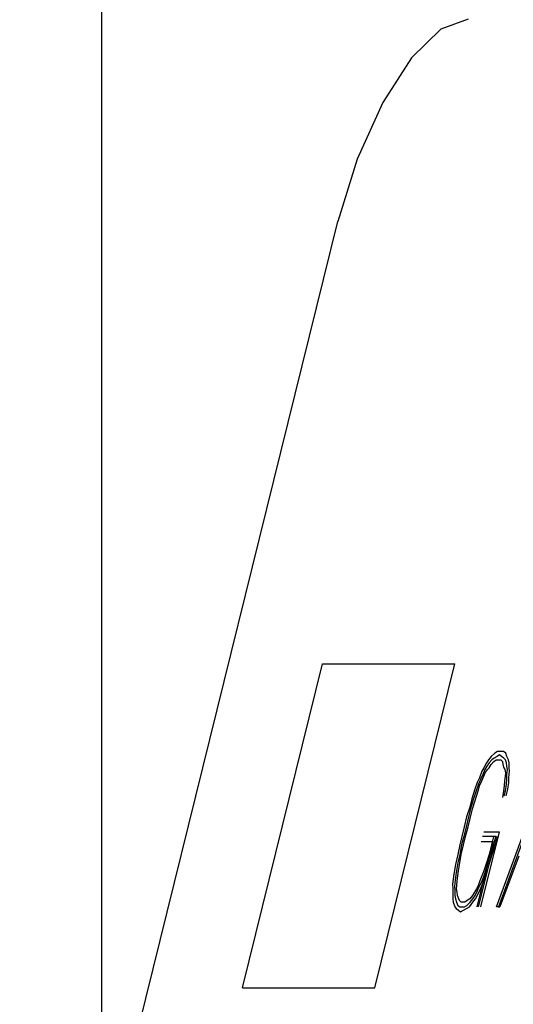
# Model space of a CAD drawing. Extents: x -1276 to 451, y 2026 to 3394.
# Tile 27 of 104: x -681.12 to -680.825, y 3189.696 to 3190.283. Entities that reach past the tile are written whole.
import ezdxf

# ---------------------------------------------------------------- set-up
doc = ezdxf.new("R2010")
doc.units = 0
doc.header["$MEASUREMENT"] = 0
doc.layers.add('SPILL-BUCKET', color=1, linetype='CONTINUOUS')
doc.layers.add('TEXT', color=3, linetype='CONTINUOUS')

msp = doc.modelspace()

# ---------------------------------------------------------------- linework, layer by layer
at = {"layer": 'SPILL-BUCKET', "color": 8, "linetype": 'Continuous'}
for p, q in [((-680.852, 3190.28294), (-680.86823, 3190.27703)), ((-680.86823, 3190.27703), (-680.8858, 3190.25989)), ((-680.8858, 3190.25989), (-680.90298, 3190.2332)), ((-680.90298, 3190.2332), (-680.9181, 3190.19956)), ((-680.9181, 3190.19956), (-680.92967, 3190.16228)), ((-681.11956, 3189.39519), (-680.92967, 3190.16228)), ((-680.98667, 3189.70562), (-680.93888, 3189.89867)), ((-680.93888, 3189.89867), (-680.85989, 3189.89867)), ((-680.90768, 3189.70562), (-680.85989, 3189.89867)), ((-680.83615, 3189.84554), (-680.83818, 3189.84359)), ((-680.83437, 3189.84651), (-680.83615, 3189.84554)), ((-680.83499, 3189.75389), (-680.80148, 3189.84554)), ((-680.83282, 3189.84651), (-680.83437, 3189.84651)), ((-680.83089, 3189.84651), (-680.83282, 3189.84651)), ((-680.82958, 3189.84554), (-680.83089, 3189.84651)), ((-680.82891, 3189.84359), (-680.82958, 3189.84554)), ((-680.84108, 3189.83969), (-680.84257, 3189.83676)), ((-680.83982, 3189.84164), (-680.84108, 3189.83969)), ((-680.83953, 3189.83969), (-680.84079, 3189.83774)), ((-680.83818, 3189.84359), (-680.83982, 3189.84164)), ((-680.83789, 3189.84164), (-680.83953, 3189.83969)), ((-680.83823, 3189.83871), (-680.83659, 3189.84066)), ((-680.83649, 3189.84261), (-680.83789, 3189.84164)), ((-680.83659, 3189.84066), (-680.83519, 3189.84164)), ((-680.8347, 3189.84359), (-680.83649, 3189.84261)), ((-680.83519, 3189.84164), (-680.83403, 3189.84164)), ((-680.8333, 3189.84456), (-680.8347, 3189.84359)), ((-680.83403, 3189.84164), (-680.83248, 3189.84164)), ((-680.80144, 3189.84261), (-680.83383, 3189.75389)), ((-680.832, 3189.84359), (-680.8333, 3189.84456)), ((-680.83248, 3189.84164), (-680.83156, 3189.84066)), ((-680.8307, 3189.84261), (-680.832, 3189.84359)), ((-680.83156, 3189.84066), (-680.83128, 3189.83871)), ((-680.82978, 3189.84164), (-680.8307, 3189.84261)), ((-680.8291, 3189.83969), (-680.82978, 3189.84164)), ((-680.82881, 3189.83774), (-680.8291, 3189.83969)), ((-680.82785, 3189.84164), (-680.82891, 3189.84359)), ((-680.82756, 3189.83969), (-680.82785, 3189.84164)), ((-680.82751, 3189.83676), (-680.82756, 3189.83969)), ((-680.84383, 3189.83481), (-680.84518, 3189.83091)), ((-680.84257, 3189.83676), (-680.84383, 3189.83481)), ((-680.84204, 3189.83579), (-680.84315, 3189.83286)), ((-680.84262, 3189.83189), (-680.84175, 3189.83384)), ((-680.84079, 3189.83774), (-680.84204, 3189.83579)), ((-680.84175, 3189.83384), (-680.8405, 3189.83579)), ((-680.8405, 3189.83579), (-680.83949, 3189.83676)), ((-680.83949, 3189.83676), (-680.83823, 3189.83871)), ((-680.83128, 3189.83871), (-680.8306, 3189.83676)), ((-680.8306, 3189.83676), (-680.83007, 3189.83579)), ((-680.83007, 3189.83579), (-680.82978, 3189.83384)), ((-680.82978, 3189.83384), (-680.82988, 3189.83189)), ((-680.82886, 3189.83286), (-680.82852, 3189.83579)), ((-680.82852, 3189.83579), (-680.82881, 3189.83774)), ((-680.8278, 3189.83091), (-680.82722, 3189.83481)), ((-680.82722, 3189.83481), (-680.82751, 3189.83676)), ((-680.84668, 3189.82799), (-680.84803, 3189.82409)), ((-680.84518, 3189.83091), (-680.84668, 3189.82799)), ((-680.84465, 3189.82994), (-680.84576, 3189.82701)), ((-680.84523, 3189.82604), (-680.84373, 3189.82896)), ((-680.84315, 3189.83286), (-680.84465, 3189.82994)), ((-680.84373, 3189.82896), (-680.84262, 3189.83189)), ((-680.83021, 3189.82896), (-680.83055, 3189.82604)), ((-680.82988, 3189.83189), (-680.83021, 3189.82896)), ((-680.82915, 3189.82701), (-680.82881, 3189.82994)), ((-680.82881, 3189.82994), (-680.82886, 3189.83286)), ((-680.82833, 3189.82409), (-680.82775, 3189.82799)), ((-680.82775, 3189.82799), (-680.8278, 3189.83091)), ((-680.84803, 3189.82409), (-680.84987, 3189.81824)), ((-680.84711, 3189.82311), (-680.84871, 3189.81824)), ((-680.84779, 3189.81726), (-680.84595, 3189.82311)), ((-680.84576, 3189.82701), (-680.84711, 3189.82311)), ((-680.84595, 3189.82311), (-680.84523, 3189.82604)), ((-680.83089, 3189.82311), (-680.83147, 3189.81921)), ((-680.83055, 3189.82604), (-680.83089, 3189.82311)), ((-680.83045, 3189.82019), (-680.82973, 3189.82311)), ((-680.82973, 3189.82311), (-680.82915, 3189.82701)), ((-680.82929, 3189.82019), (-680.82833, 3189.82409)), ((-680.84987, 3189.81824), (-680.85107, 3189.81336)), ((-680.84871, 3189.81824), (-680.85054, 3189.81239)), ((-680.84938, 3189.81239), (-680.84779, 3189.81726)), ((-680.85107, 3189.81336), (-680.85291, 3189.80751)), ((-680.85054, 3189.81239), (-680.85175, 3189.80751)), ((-680.85083, 3189.80653), (-680.84938, 3189.81239)), ((-680.85291, 3189.80751), (-680.85435, 3189.80166)), ((-680.85175, 3189.80751), (-680.85319, 3189.80166)), ((-680.85204, 3189.80166), (-680.85083, 3189.80653)), ((-680.85435, 3189.80166), (-680.8558, 3189.79581)), ((-680.85319, 3189.80166), (-680.85464, 3189.79581)), ((-680.85348, 3189.79581), (-680.85204, 3189.80166)), ((-680.83345, 3189.79874), (-680.84455, 3189.75389)), ((-680.84272, 3189.79874), (-680.83345, 3189.79874)), ((-680.8558, 3189.79581), (-680.85701, 3189.79094)), ((-680.85464, 3189.79581), (-680.85585, 3189.79094)), ((-680.85469, 3189.79094), (-680.85348, 3189.79581)), ((-680.83721, 3189.79289), (-680.84687, 3189.75389)), ((-680.84571, 3189.75389), (-680.83533, 3189.79581)), ((-680.84417, 3189.79289), (-680.83721, 3189.79289)), ((-680.83533, 3189.79581), (-680.84344, 3189.79581)), ((-680.83687, 3189.79581), (-680.83808, 3189.79094)), ((-680.83571, 3189.79581), (-680.83692, 3189.79094)), ((-680.83576, 3189.79094), (-680.83456, 3189.79581)), ((-680.85701, 3189.79094), (-680.85807, 3189.78508)), ((-680.85585, 3189.79094), (-680.85691, 3189.78508)), ((-680.85614, 3189.78508), (-680.85469, 3189.79094)), ((-680.83808, 3189.79094), (-680.83953, 3189.78508)), ((-680.83876, 3189.78508), (-680.83692, 3189.79094)), ((-680.8376, 3189.78508), (-680.83576, 3189.79094)), ((-680.85807, 3189.78508), (-680.85952, 3189.77923)), ((-680.85691, 3189.78508), (-680.85812, 3189.78021)), ((-680.85696, 3189.78021), (-680.85614, 3189.78508)), ((-680.83953, 3189.78508), (-680.84112, 3189.78021)), ((-680.83996, 3189.78021), (-680.83876, 3189.78508)), ((-680.83943, 3189.77923), (-680.8376, 3189.78508)), ((-680.82171, 3189.78411), (-680.83306, 3189.75389)), ((-680.85952, 3189.77923), (-680.86058, 3189.77338)), ((-680.85812, 3189.78021), (-680.85918, 3189.77436)), ((-680.85812, 3189.77241), (-680.85778, 3189.77534)), ((-680.85778, 3189.77534), (-680.85696, 3189.78021)), ((-680.84272, 3189.77534), (-680.84383, 3189.77241)), ((-680.84112, 3189.78021), (-680.84272, 3189.77534)), ((-680.8418, 3189.77436), (-680.83996, 3189.78021)), ((-680.84127, 3189.77338), (-680.83943, 3189.77923)), ((-680.86092, 3189.77046), (-680.86126, 3189.76754)), ((-680.86058, 3189.77338), (-680.86092, 3189.77046)), ((-680.85952, 3189.77144), (-680.85986, 3189.76851)), ((-680.85918, 3189.77436), (-680.85952, 3189.77144)), ((-680.8588, 3189.76656), (-680.85846, 3189.76948)), ((-680.85846, 3189.76948), (-680.85812, 3189.77241)), ((-680.84494, 3189.76948), (-680.84605, 3189.76656)), ((-680.84383, 3189.77241), (-680.84494, 3189.76948)), ((-680.84402, 3189.76851), (-680.84291, 3189.77144)), ((-680.84349, 3189.76754), (-680.84199, 3189.77046)), ((-680.84291, 3189.77144), (-680.8418, 3189.77436)), ((-680.84199, 3189.77046), (-680.84127, 3189.77338)), ((-680.86126, 3189.76754), (-680.86121, 3189.76461)), ((-680.86121, 3189.76461), (-680.86116, 3189.76169)), ((-680.85986, 3189.76851), (-680.8602, 3189.76559)), ((-680.8602, 3189.76559), (-680.8599, 3189.76363)), ((-680.8599, 3189.76363), (-680.85986, 3189.76071)), ((-680.85889, 3189.76461), (-680.8588, 3189.76656)), ((-680.8586, 3189.76266), (-680.85889, 3189.76461)), ((-680.84692, 3189.76461), (-680.84817, 3189.76266)), ((-680.84788, 3189.76071), (-680.84638, 3189.76363)), ((-680.84605, 3189.76656), (-680.84692, 3189.76461)), ((-680.84638, 3189.76363), (-680.84552, 3189.76559)), ((-680.84609, 3189.76169), (-680.8446, 3189.76461)), ((-680.84552, 3189.76559), (-680.84402, 3189.76851)), ((-680.8446, 3189.76461), (-680.84349, 3189.76754)), ((-680.86116, 3189.76169), (-680.86111, 3189.75876)), ((-680.86111, 3189.75876), (-680.86082, 3189.75681)), ((-680.85986, 3189.76071), (-680.85957, 3189.75876)), ((-680.85957, 3189.75876), (-680.85889, 3189.75681)), ((-680.85831, 3189.76071), (-680.8586, 3189.76266)), ((-680.85763, 3189.75876), (-680.85831, 3189.76071)), ((-680.8571, 3189.75778), (-680.85763, 3189.75876)), ((-680.85619, 3189.75681), (-680.8571, 3189.75778)), ((-680.85247, 3189.75778), (-680.85387, 3189.75681)), ((-680.85107, 3189.75876), (-680.85247, 3189.75778)), ((-680.84943, 3189.76071), (-680.85107, 3189.75876)), ((-680.85078, 3189.75681), (-680.84914, 3189.75876)), ((-680.84817, 3189.76266), (-680.84943, 3189.76071)), ((-680.84923, 3189.75681), (-680.84759, 3189.75876)), ((-680.84914, 3189.75876), (-680.84788, 3189.76071)), ((-680.84759, 3189.75876), (-680.84609, 3189.76169)), ((-680.86082, 3189.75681), (-680.86, 3189.75389)), ((-680.86, 3189.75389), (-680.85908, 3189.75291)), ((-680.85908, 3189.75291), (-680.85778, 3189.75193)), ((-680.85889, 3189.75681), (-680.85821, 3189.75486)), ((-680.85821, 3189.75486), (-680.85691, 3189.75389)), ((-680.85778, 3189.75193), (-680.85647, 3189.75096)), ((-680.85691, 3189.75389), (-680.85575, 3189.75389)), ((-680.85647, 3189.75096), (-680.85469, 3189.75193)), ((-680.85503, 3189.75681), (-680.85619, 3189.75681)), ((-680.85575, 3189.75389), (-680.85421, 3189.75389)), ((-680.85387, 3189.75681), (-680.85503, 3189.75681)), ((-680.85469, 3189.75193), (-680.8529, 3189.75291)), ((-680.85421, 3189.75389), (-680.85281, 3189.75486)), ((-680.8529, 3189.75291), (-680.85112, 3189.75389)), ((-680.85281, 3189.75486), (-680.85078, 3189.75681)), ((-680.85112, 3189.75389), (-680.84923, 3189.75681)), ((-680.83383, 3189.75389), (-680.83499, 3189.75389)), ((-680.83383, 3189.75389), (-680.83306, 3189.75389)), ((-680.98667, 3189.70562), (-680.90768, 3189.70562))]:
    msp.add_line(p, q, dxfattribs=at)
at = {"layer": 'TEXT'}
msp.add_line((-681.07065, 3199.49832), (-681.07065, 3187.70595), dxfattribs=at)

doc.saveas('drawing.dxf')
